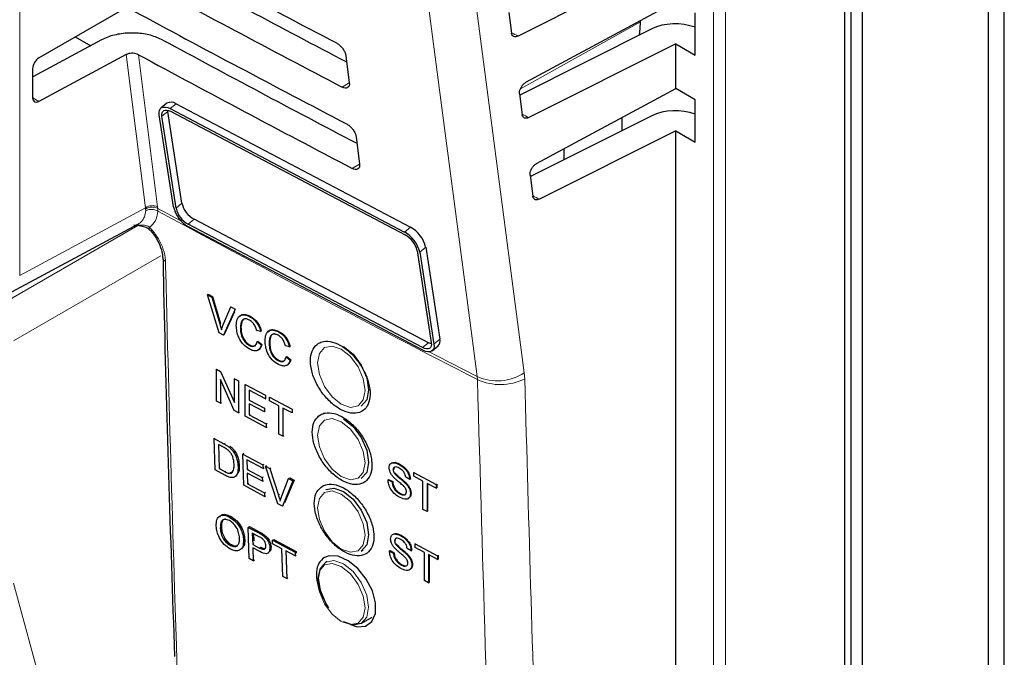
# Paper-space layout 'Blatt2' of a CAD drawing. Header units: millimetres. Extents: x 5 to 418, y 2 to 292.
# Tile 24 of 64: x 111 to 138, y 131 to 149. Entities that reach past the tile are written whole.
import ezdxf

# ---------------------------------------------------------------- set-up
doc = ezdxf.new("R2010")
doc.units = ezdxf.units.MM

psp = doc.layouts.new('Blatt2')

# ---------------------------------------------------------------- linework, layer by layer
at = {"color": 7, "linetype": 'Continuous', "lineweight": 25}
for p, q in [((138.443, 94.249), (138.443, 179.577)), ((137.983, 179.312), (137.983, 93.983)), ((134.129, 90.656), (134.129, 178.883)), ((134.447, 90.717), (134.447, 178.496)), ((133.943, 90.447), (133.943, 178.215)), ((129.179, 151.217), (124.736, 148.993)), ((124.96, 147.69), (129.179, 149.964)), ((111.231, 148.379), (113.532, 149.707)), ((124.478, 149.652), (124.554, 149.075)), ((129.725, 148.453), (129.725, 149.649)), ((128.19, 149.394), (128.19, 149.43)), ((128.51, 149.196), (124.782, 147.329)), ((112.994, 148.883), (111.055, 147.84)), ((112.256, 148.97), (112.69, 148.719)), ((129.179, 148.768), (125.037, 146.694)), ((129.179, 147.514), (129.179, 148.768)), ((129.179, 148.768), (129.725, 148.453)), ((113.689, 148.468), (111.231, 147.147)), ((119.883, 148.437), (119.979, 147.674)), ((111.055, 147.252), (111.055, 148.076)), ((125.259, 145.402), (129.179, 147.514)), ((129.725, 147.199), (129.179, 147.514)), ((114.838, 147.1), (114.671, 146.962)), ((124.778, 147.364), (124.855, 146.776)), ((129.725, 146.003), (129.725, 147.199)), ((114.862, 146.868), (114.859, 146.904)), ((115.263, 144.279), (114.862, 146.868)), ((114.932, 146.946), (121.54, 143.466)), ((114.943, 146.872), (121.552, 143.392)), ((115.099, 147.083), (121.707, 143.604)), ((115.022, 144.18), (114.622, 146.769)), ((115.095, 144.141), (114.695, 146.73)), ((128.51, 146.746), (125.083, 145.03)), ((127.659, 146.695), (127.659, 146.32)), ((129.179, 146.318), (125.338, 144.395)), ((129.179, 90.941), (129.179, 146.318)), ((129.179, 146.318), (129.725, 146.003)), ((120.172, 146.148), (120.269, 145.386)), ((126.04, 145.51), (126.04, 145.822)), ((125.077, 145.076), (125.156, 144.477)), ((122.211, 140.349), (115.602, 143.828)), ((110.47, 141.783), (114.036, 143.7)), ((113.907, 143.669), (114.136, 143.643)), ((122.043, 140.211), (115.435, 143.691)), ((122.055, 140.137), (115.446, 143.617)), ((121.891, 142.941), (122.291, 140.352)), ((122.132, 143.04), (122.532, 140.451)), ((121.964, 142.903), (122.365, 140.313)), ((115.984, 141.704), (116.001, 141.714)), ((116.311, 140.633), (115.984, 141.704)), ((115.984, 141.704), (116.108, 141.638)), ((116.001, 141.714), (116.125, 141.649)), ((116.108, 141.638), (116.125, 141.649)), ((116.108, 141.638), (116.329, 140.878)), ((116.125, 141.649), (116.346, 140.888)), ((116.417, 140.831), (116.638, 141.358)), ((116.762, 141.292), (116.435, 140.567)), ((116.638, 141.358), (116.653, 141.367)), ((116.638, 141.358), (116.762, 141.292)), ((116.762, 141.292), (116.777, 141.301)), ((116.741, 141.218), (116.452, 140.578)), ((117.168, 141.089), (117.181, 141.097)), ((116.909, 140.773), (116.926, 140.783)), ((116.435, 140.567), (116.311, 140.633)), ((116.435, 140.567), (116.452, 140.578)), ((117.48, 140.662), (117.366, 140.696)), ((117.48, 140.662), (117.497, 140.673)), ((117.979, 140.66), (117.99, 140.667)), ((117.16, 140.276), (117.176, 140.286)), ((117.387, 140.38), (117.404, 140.391)), ((117.387, 140.38), (117.501, 140.29)), ((117.404, 140.391), (117.518, 140.301)), ((117.501, 140.29), (117.518, 140.301)), ((117.72, 140.344), (117.736, 140.354)), ((118.291, 140.233), (118.177, 140.267)), ((118.291, 140.233), (118.308, 140.244)), ((122.315, 140.121), (122.483, 140.258)), ((118.198, 139.951), (118.215, 139.962)), ((118.198, 139.951), (118.312, 139.861)), ((118.215, 139.962), (118.329, 139.872)), ((116.232, 139.602), (116.243, 139.609)), ((117.97, 139.847), (117.987, 139.857)), ((118.312, 139.861), (118.329, 139.872)), ((116.232, 138.704), (116.232, 139.602)), ((116.232, 139.602), (116.353, 139.538)), ((116.353, 139.538), (116.364, 139.544)), ((116.353, 139.538), (116.743, 138.663)), ((116.743, 139.333), (116.75, 139.338)), ((116.743, 138.663), (116.743, 139.333)), ((116.743, 139.333), (116.857, 139.272)), ((116.736, 138.438), (116.347, 139.313)), ((116.347, 139.313), (116.347, 138.643)), ((116.857, 139.272), (116.864, 139.277)), ((116.857, 139.272), (116.857, 138.374)), ((117.045, 139.174), (117.051, 139.177)), ((117.045, 138.276), (117.045, 139.174)), ((117.045, 139.174), (117.618, 138.872)), ((117.618, 138.768), (117.159, 139.01)), ((117.159, 139.01), (117.159, 138.733)), ((117.618, 138.872), (117.621, 138.874)), ((117.618, 138.872), (117.618, 138.768)), ((117.618, 138.768), (117.624, 138.772)), ((117.732, 138.812), (117.735, 138.813)), ((117.732, 138.812), (118.368, 138.477)), ((117.732, 138.708), (117.732, 138.812)), ((116.347, 138.643), (116.232, 138.704)), ((116.347, 138.643), (116.38, 138.664)), ((117.159, 138.733), (117.174, 138.743)), ((117.159, 138.733), (117.587, 138.508)), ((117.587, 138.405), (117.159, 138.63)), ((117.159, 138.63), (117.159, 138.319)), ((117.587, 138.508), (117.6, 138.517)), ((117.587, 138.508), (117.587, 138.405)), ((117.993, 138.571), (117.732, 138.708)), ((117.993, 137.776), (117.993, 138.571)), ((118.368, 138.373), (118.107, 138.51)), ((118.107, 138.51), (118.107, 137.716)), ((116.857, 138.374), (116.736, 138.438)), ((116.857, 138.374), (116.887, 138.393)), ((117.639, 137.963), (117.045, 138.276)), ((117.159, 138.319), (117.185, 138.335)), ((117.159, 138.319), (117.639, 138.066)), ((117.587, 138.405), (117.602, 138.415)), ((118.368, 138.477), (118.369, 138.478)), ((118.368, 138.477), (118.368, 138.373)), ((118.368, 138.373), (118.372, 138.376)), ((117.639, 138.066), (117.662, 138.081)), ((117.639, 138.066), (117.639, 137.963)), ((117.639, 137.963), (117.665, 137.979)), ((116.172, 137.647), (116.2, 137.665)), ((118.107, 137.716), (117.993, 137.776)), ((118.107, 137.716), (118.132, 137.731)), ((116.198, 136.765), (116.172, 137.647)), ((116.172, 137.647), (116.447, 137.499)), ((116.452, 137.396), (116.288, 137.484)), ((116.288, 137.484), (116.308, 136.806)), ((116.59, 137.41), (116.619, 137.429)), ((116.709, 137.284), (116.738, 137.303)), ((116.977, 137.214), (117.008, 137.234)), ((117.003, 136.332), (116.977, 137.214)), ((116.977, 137.214), (117.545, 136.909)), ((116.845, 136.856), (116.874, 136.875)), ((117.548, 136.807), (117.094, 137.051)), ((117.094, 137.051), (117.102, 136.78)), ((117.545, 136.909), (117.578, 136.93)), ((117.545, 136.909), (117.548, 136.807)), ((117.548, 136.807), (117.58, 136.828)), ((117.618, 136.869), (117.651, 136.891)), ((117.969, 135.814), (117.618, 136.869)), ((117.618, 136.869), (117.741, 136.803)), ((121.383, 136.92), (121.388, 136.923)), ((116.486, 136.61), (116.198, 136.765)), ((116.308, 136.806), (116.335, 136.824)), ((116.308, 136.806), (116.474, 136.717)), ((116.621, 136.692), (116.697, 136.699)), ((117.102, 136.78), (117.132, 136.8)), ((117.102, 136.78), (117.525, 136.552)), ((117.528, 136.451), (117.105, 136.678)), ((117.105, 136.678), (117.114, 136.373)), ((117.525, 136.552), (117.557, 136.573)), ((117.525, 136.552), (117.528, 136.451)), ((117.741, 136.803), (117.775, 136.826)), ((117.741, 136.803), (117.979, 136.054)), ((121.216, 136.771), (121.225, 136.777)), ((121.245, 136.677), (121.257, 136.684)), ((121.683, 136.496), (121.569, 136.557)), ((121.797, 136.689), (121.807, 136.695)), ((121.797, 136.585), (121.797, 136.689)), ((121.797, 136.689), (122.43, 136.352)), ((122.056, 136.447), (121.797, 136.585)), ((117.592, 136.016), (117.003, 136.332)), ((117.114, 136.373), (117.143, 136.392)), ((117.114, 136.373), (117.589, 136.118)), ((117.528, 136.451), (117.559, 136.472)), ((118.067, 136.007), (118.268, 136.52)), ((118.391, 136.454), (118.092, 135.747)), ((118.425, 136.477), (118.156, 135.841)), ((118.268, 136.52), (118.302, 136.543)), ((118.268, 136.52), (118.391, 136.454)), ((118.302, 136.543), (118.425, 136.477)), ((118.391, 136.454), (118.425, 136.477)), ((121.071, 136.487), (121.088, 136.498)), ((121.071, 136.487), (121.185, 136.427)), ((121.088, 136.498), (121.202, 136.437)), ((121.185, 136.427), (121.202, 136.437)), ((121.563, 136.387), (121.58, 136.397)), ((121.683, 136.496), (121.698, 136.505)), ((122.056, 135.653), (122.056, 136.447)), ((122.43, 136.249), (122.171, 136.387)), ((122.171, 136.387), (122.171, 135.592)), ((122.187, 136.377), (122.187, 135.603)), ((122.43, 136.352), (122.447, 136.363)), ((122.43, 136.352), (122.43, 136.249)), ((122.441, 136.366), (122.447, 136.363)), ((122.447, 136.363), (122.447, 136.259)), ((117.589, 136.118), (117.62, 136.138)), ((117.589, 136.118), (117.592, 136.016)), ((117.592, 136.016), (117.622, 136.037)), ((121.405, 136.091), (121.422, 136.102)), ((121.704, 136.095), (121.721, 136.106)), ((122.43, 136.249), (122.447, 136.259)), ((118.092, 135.747), (117.969, 135.814)), ((118.092, 135.747), (118.125, 135.77)), ((116.599, 135.438), (116.633, 135.461)), ((122.171, 135.592), (122.056, 135.653)), ((122.171, 135.592), (122.187, 135.603)), ((117.129, 135.146), (117.163, 135.169)), ((117.163, 135.169), (117.46, 135.011)), ((116.343, 135.117), (116.377, 135.14)), ((117.157, 134.267), (117.129, 135.146)), ((117.129, 135.146), (117.427, 134.989)), ((117.44, 134.882), (117.246, 134.984)), ((117.246, 134.984), (117.257, 134.668)), ((117.281, 134.966), (117.288, 134.77)), ((117.547, 134.917), (117.581, 134.939)), ((121.423, 134.914), (121.427, 134.917)), ((116.624, 134.638), (116.658, 134.661)), ((116.998, 134.782), (117.031, 134.805)), ((117.257, 134.668), (117.29, 134.691)), ((117.257, 134.668), (117.452, 134.565)), ((117.815, 134.783), (117.848, 134.806)), ((117.818, 134.681), (117.815, 134.783)), ((117.815, 134.783), (118.449, 134.447)), ((118.078, 134.544), (117.818, 134.681)), ((117.848, 134.806), (118.482, 134.47)), ((121.256, 134.765), (121.265, 134.771)), ((121.285, 134.67), (121.297, 134.677)), ((121.837, 134.682), (121.846, 134.688)), ((121.837, 134.578), (121.837, 134.682)), ((121.837, 134.682), (122.469, 134.345)), ((117.458, 134.462), (117.26, 134.567)), ((117.26, 134.567), (117.272, 134.206)), ((117.677, 134.415), (117.714, 134.44)), ((117.74, 134.574), (117.773, 134.597)), ((118.103, 133.766), (118.078, 134.544)), ((118.452, 134.346), (118.192, 134.483)), ((118.192, 134.483), (118.217, 133.705)), ((118.449, 134.447), (118.482, 134.47)), ((118.449, 134.447), (118.452, 134.346)), ((118.452, 134.346), (118.485, 134.368)), ((118.482, 134.47), (118.484, 134.416)), ((120.316, 134.479), (120.373, 134.512)), ((121.111, 134.481), (121.128, 134.492)), ((121.111, 134.481), (121.225, 134.42)), ((121.128, 134.492), (121.242, 134.431)), ((121.225, 134.42), (121.242, 134.431)), ((121.603, 134.38), (121.62, 134.391)), ((121.723, 134.489), (121.609, 134.55)), ((121.723, 134.489), (121.738, 134.499)), ((122.096, 134.44), (121.837, 134.578)), ((122.096, 133.646), (122.096, 134.44)), ((122.469, 134.242), (122.21, 134.38)), ((122.21, 134.38), (122.21, 133.585)), ((122.227, 134.371), (122.227, 133.596)), ((122.469, 134.345), (122.486, 134.356)), ((122.469, 134.345), (122.469, 134.242)), ((122.48, 134.359), (122.486, 134.356)), ((122.486, 134.356), (122.486, 134.252)), ((117.272, 134.206), (117.157, 134.267)), ((117.272, 134.206), (117.303, 134.228)), ((119.35, 134.19), (119.316, 134.17)), ((121.445, 134.085), (121.462, 134.095)), ((121.744, 134.088), (121.761, 134.099)), ((122.469, 134.242), (122.486, 134.252)), ((118.217, 133.705), (118.103, 133.766)), ((118.217, 133.705), (118.248, 133.726)), ((122.21, 133.585), (122.096, 133.646)), ((122.21, 133.585), (122.227, 133.596)), ((120.316, 132.438), (120.628, 132.618))]:
    psp.add_line(p, q, dxfattribs=at)
at = {"color": 7, "linetype": 'Continuous', "lineweight": 18}
for p, q in [((110.689, 176.406), (110.689, 142.247)), ((130.241, 88.899), (130.241, 176.475)), ((130.585, 176.469), (130.585, 88.894)), ((124.802, 147.506), (128.19, 149.394)), ((114.234, 144.154), (113.689, 148.468)), ((114.035, 148.467), (114.577, 144.181)), ((119.98, 147.669), (119.774, 147.555)), ((111.055, 147.249), (111.231, 147.147)), ((114.862, 146.868), (114.695, 146.73)), ((115.099, 147.083), (114.932, 146.946)), ((120.269, 145.381), (120.059, 145.264)), ((110.689, 142.247), (114.234, 144.154)), ((114.239, 144.118), (114.234, 144.154)), ((114.24, 144.071), (114.239, 144.118)), ((114.577, 144.181), (114.582, 144.136)), ((114.582, 144.136), (115.235, 143.783)), ((114.582, 144.136), (114.583, 144.056)), ((115.263, 144.279), (115.095, 144.141)), ((115.602, 143.828), (115.435, 143.691)), ((109.981, 141.322), (114.023, 143.656)), ((113.985, 143.673), (114.071, 143.666)), ((121.707, 143.604), (121.54, 143.466)), ((122.132, 143.04), (121.964, 142.903)), ((114.668, 142.803), (110.511, 140.404)), ((116.329, 140.878), (116.346, 140.888)), ((122.532, 140.451), (122.365, 140.313)), ((122.211, 140.349), (122.043, 140.211)), ((123.584, 139.394), (123.591, 139.311)), ((124.925, 139.335), (124.912, 139.501)), ((116.447, 137.499), (116.476, 137.518)), ((116.474, 136.717), (116.501, 136.735)), ((117.979, 136.054), (118.012, 136.076)), ((117.427, 134.989), (117.46, 135.011)), ((117.452, 134.565), (117.485, 134.587))]:
    psp.add_line(p, q, dxfattribs=at)
at = {"color": 7, "linetype": 'Continuous', "lineweight": 18, "flags": 128}
for points in [[(121.373, 166.551), (123.143, 153.021), (124.912, 139.501)], [(123.584, 139.394), (123.386, 140.91), (122.592, 146.971), (120.044, 166.445)], [(114.344, 143.543), (114.34, 143.547), (114.337, 143.561), (114.341, 143.581), (114.352, 143.607)], [(119.754, 140.166), (119.498, 140.255), (119.28, 140.212), (119.135, 140.045), (119.084, 139.779), (119.135, 139.453), (119.28, 139.118), (119.498, 138.825), (119.754, 138.618), (120.011, 138.529), (120.228, 138.572), (120.373, 138.739), (120.424, 139.005), (120.373, 139.331), (120.228, 139.666), (120.011, 139.959), (119.754, 140.166)], [(122.235, 140.09), (122.448, 139.98), (123.584, 139.394)], [(119.754, 138.124), (119.498, 138.213), (119.28, 138.171), (119.135, 138.004), (119.084, 137.737), (119.135, 137.412), (119.28, 137.077), (119.498, 136.784), (119.754, 136.577), (120.011, 136.488), (120.228, 136.53), (120.373, 136.697), (120.424, 136.964), (120.373, 137.289), (120.228, 137.624), (120.011, 137.917), (119.754, 138.124)], [(119.754, 136.083), (119.498, 136.172), (119.28, 136.13), (119.135, 135.963), (119.084, 135.696), (119.135, 135.371), (119.28, 135.036), (119.498, 134.743), (119.754, 134.536), (120.011, 134.447), (120.228, 134.489), (120.373, 134.656), (120.424, 134.923), (120.373, 135.248), (120.228, 135.583), (120.011, 135.876), (119.754, 136.083)], [(119.754, 132.494), (120.011, 132.405), (120.228, 132.447), (120.373, 132.615), (120.424, 132.881), (120.373, 133.207), (120.228, 133.541), (120.011, 133.835), (119.754, 134.041), (119.498, 134.131), (119.28, 134.088), (119.135, 133.921), (119.084, 133.655), (119.135, 133.329), (119.28, 132.994), (119.498, 132.701), (119.754, 132.494)], [(119.316, 134.17), (119.546, 134.214), (119.816, 134.12), (120.087, 133.902), (120.316, 133.593), (120.47, 133.239), (120.524, 132.896), (120.47, 132.614), (120.316, 132.438), (120.316, 132.438)], [(110.511, 133.575), (112.967, 124.553), (115.436, 115.485)]]:
    psp.add_lwpolyline(points, dxfattribs=at)
at = {"color": 7, "linetype": 'Continuous', "lineweight": 25, "flags": 128}
for points in [[(128.156, 149.018), (128.181, 149.199), (128.19, 149.394)], [(114.622, 146.769), (114.618, 146.838), (114.628, 146.896), (114.652, 146.942), (114.689, 146.974), (114.737, 146.991), (114.796, 146.991), (114.861, 146.976), (114.932, 146.946)], [(114.695, 146.73), (114.692, 146.785), (114.7, 146.832), (114.719, 146.869), (114.749, 146.894), (114.788, 146.908), (114.834, 146.908), (114.887, 146.896), (114.943, 146.872)], [(119.816, 140.244), (120.087, 140.026), (120.316, 139.717), (120.47, 139.363), (120.524, 139.02), (120.47, 138.738), (120.316, 138.562), (120.316, 138.562)], [(122.291, 140.352), (122.294, 140.297), (122.286, 140.251), (122.267, 140.214), (122.238, 140.188), (122.199, 140.175), (122.152, 140.174), (122.1, 140.186), (122.043, 140.211)], [(122.365, 140.313), (122.369, 140.245), (122.359, 140.187), (122.335, 140.141), (122.298, 140.109), (122.249, 140.092), (122.191, 140.091), (122.125, 140.106), (122.055, 140.137)], [(122.295, 140.316), (122.267, 140.324), (122.211, 140.349)], [(119.816, 138.203), (120.087, 137.985), (120.316, 137.675), (120.47, 137.322), (120.524, 136.978), (120.47, 136.697), (120.316, 136.521), (120.316, 136.521)], [(119.316, 136.211), (119.546, 136.256), (119.816, 136.162)], [(119.816, 136.162), (120.087, 135.943), (120.316, 135.634), (120.47, 135.281), (120.524, 134.937), (120.47, 134.656), (120.316, 134.479), (120.316, 134.479)], [(120.011, 132.408), (120.198, 132.345), (120.439, 132.366), (120.618, 132.497), (120.715, 132.724), (120.719, 133.021), (120.63, 133.355), (120.458, 133.688), (120.221, 133.983), (119.947, 134.207), (119.667, 134.334), (119.412, 134.349), (119.279, 134.301), (119.279, 134.301)], [(119.406, 132.876), (119.316, 133.015), (119.163, 133.369), (119.109, 133.712), (119.163, 133.993), (119.316, 134.17), (119.316, 134.17)], [(120.316, 132.438), (120.087, 132.393), (119.816, 132.487)]]:
    psp.add_lwpolyline(points, dxfattribs=at)
at = {"color": 7, "linetype": 'Continuous', "lineweight": 25}
for centre, radius, start, end in [((114.956, 146.89), 0.24, 53.5576, 119.3319), ((115.867, 144.375), 0.867, 193.0005, 240.9851), ((115.771, 144.297), 0.694, 192.9998, 240.9852), ((115.939, 144.435), 0.694, 193.001, 240.9852), ((121.287, 142.845), 0.867, 13.0004, 60.9848), ((121.12, 142.708), 0.867, 13.0005, 60.9852), ((121.215, 142.785), 0.694, 12.9997, 60.9853), ((122.342, 140.397), 0.197, 315.356, 15.8835)]:
    psp.add_arc(centre, radius, start, end, dxfattribs=at)
at = {"color": 7, "linetype": 'Continuous', "lineweight": 18}
for centre, radius, start, end in [((114.43, 143.864), 0.349, 65.114, 124.1348), ((114.426, 143.835), 0.339, 62.5833, 123.4045), ((114.398, 143.761), 0.348, 57.9385, 117.004), ((351.788, 583.493), 499.371, 241.64024, 242.8084), ((114.846, 142.759), 0.127, 183.7241, 247.9806), ((124.149, 140.686), 1.41, 246.4005, 302.7854), ((124.233, 140.697), 1.527, 245.1511, 296.9433)]:
    psp.add_arc(centre, radius, start, end, dxfattribs=at)
at = {"color": 7, "linetype": 'Continuous', "lineweight": 25}
for centre, major_axis, ratio, start_param, end_param in [((453.68, 368.938), (497.777, 7.66), 0.587275, 3.95123, 3.967692), ((452.041, 352.525), (494.236, -7.342), 0.567125, 3.968872, 3.983901), ((452.04, 352.524), (495.245, -7.357), 0.567125, 3.96887, 3.985408), ((453.679, 366.488), (497.375, 7.654), 0.587275, 3.951271, 3.967733), ((129.179, 148.768), (1, -0.015), 0.567125, 1.002162, 2.312261), ((452.042, 350.076), (493.835, -7.336), 0.567125, 3.968913, 3.983955), ((111.234, 148.176), (0.128, 0.215), 0.587369, 0.811807, 2.36515), ((452.04, 350.075), (494.844, -7.351), 0.567125, 3.968911, 3.985449), ((111.234, 147.353), (0.128, 0.215), 0.587369, 2.36515, 3.918493), ((129.179, 146.318), (1, -0.015), 0.567125, 1.002162, 2.312261)]:
    psp.add_ellipse(centre, major_axis=major_axis, ratio=ratio, start_param=start_param, end_param=end_param, dxfattribs=at)
at = {"color": 7, "linetype": 'Continuous', "lineweight": 18}
for centre, major_axis, start_param, end_param in [((452.04, 355.157), (493.44, -7.33), 3.995114, 3.995612), ((452.04, 352.708), (493.039, -7.324), 3.995206, 3.995704), ((452.041, 350.259), (492.637, -7.318), 3.995298, 3.995796)]:
    psp.add_ellipse(centre, major_axis=major_axis, ratio=0.567125, start_param=start_param, end_param=end_param, dxfattribs=at)
at = {"color": 7, "linetype": 'Continuous', "lineweight": 25}
for points, knots in [([(114.727, 148.879), (114.616, 148.928), (114.393, 149.027), (113.975, 149.087), (113.552, 149.07), (113.216, 148.99), (113.052, 148.911), (112.994, 148.883)], [0, 0, 0, 0, 0.218825, 0.437606, 0.657624, 0.880058, 1, 1, 1, 1]), ([(124.736, 148.993), (124.715, 148.984), (124.673, 148.968), (124.617, 148.975), (124.575, 149.007), (124.558, 149.046), (124.554, 149.071), (124.554, 149.075)], [0, 0, 0, 0, 0.23928, 0.478584, 0.717178, 0.954333, 1, 1, 1, 1]), ([(119.62, 148.797), (119.632, 148.79), (119.671, 148.768), (119.736, 148.713), (119.805, 148.631), (119.856, 148.539), (119.878, 148.474), (119.882, 148.442), (119.883, 148.437)], [0, 0, 0, 0, 0.102207, 0.314539, 0.528235, 0.744044, 0.961354, 1, 1, 1, 1]), ([(114.035, 148.467), (114.013, 148.477), (113.969, 148.497), (113.885, 148.509), (113.8, 148.506), (113.733, 148.49), (113.7, 148.474), (113.689, 148.468)], [0, 0, 0, 0, 0.218823, 0.437608, 0.657622, 0.880055, 1, 1, 1, 1]), ([(119.979, 147.674), (119.98, 147.661), (119.983, 147.621), (119.969, 147.568), (119.927, 147.529), (119.864, 147.521), (119.809, 147.537), (119.779, 147.553), (119.774, 147.555)], [0, 0, 0, 0, 0.106231, 0.322989, 0.538337, 0.751568, 0.963349, 1, 1, 1, 1]), ([(124.778, 147.364), (124.777, 147.386), (124.776, 147.432), (124.8, 147.509), (124.841, 147.583), (124.896, 147.648), (124.938, 147.676), (124.96, 147.69)], [0, 0, 0, 0, 0.198359, 0.396723, 0.595452, 0.795261, 1, 1, 1, 1]), ([(125.037, 146.694), (125.016, 146.685), (124.974, 146.669), (124.918, 146.676), (124.876, 146.708), (124.859, 146.747), (124.855, 146.772), (124.855, 146.776)], [0, 0, 0, 0, 0.239284, 0.478587, 0.717181, 0.954316, 1, 1, 1, 1]), ([(119.903, 146.517), (119.916, 146.51), (119.956, 146.487), (120.023, 146.43), (120.093, 146.346), (120.146, 146.252), (120.167, 146.186), (120.172, 146.153), (120.172, 146.148)], [0, 0, 0, 0, 0.104668, 0.317027, 0.530746, 0.746578, 0.963914, 1, 1, 1, 1]), ([(120.269, 145.386), (120.27, 145.372), (120.273, 145.331), (120.258, 145.277), (120.214, 145.238), (120.15, 145.23), (120.094, 145.246), (120.063, 145.262), (120.059, 145.264)], [0, 0, 0, 0, 0.108655, 0.325391, 0.540711, 0.753919, 0.965689, 1, 1, 1, 1]), ([(125.077, 145.076), (125.077, 145.098), (125.075, 145.143), (125.099, 145.221), (125.14, 145.295), (125.196, 145.36), (125.238, 145.388), (125.259, 145.402)], [0, 0, 0, 0, 0.198359, 0.396716, 0.595432, 0.79524, 1, 1, 1, 1]), ([(125.338, 144.395), (125.317, 144.386), (125.274, 144.37), (125.219, 144.377), (125.177, 144.409), (125.16, 144.448), (125.156, 144.473), (125.156, 144.477)], [0, 0, 0, 0, 0.2392975, 0.478598, 0.7172053, 0.954337, 1, 1, 1, 1]), ([(114.095, 143.643), (114.151, 143.634), (114.243, 143.619), (114.329, 143.562), (114.355, 143.53), (114.361, 143.522)], [0, 0, 0, 0, 0.543693, 0.884892, 1, 1, 1, 1]), ([(114.342, 143.541), (114.353, 143.531), (114.427, 143.461), (114.551, 143.285), (114.669, 143.036), (114.72, 142.839), (114.715, 142.767), (114.714, 142.752)], [0, 0, 0, 0, 0.050197, 0.338748, 0.635186, 0.927589, 1, 1, 1, 1]), ([(114.727, 142.752), (114.733, 142.431), (114.81, 138.662), (114.936, 134.924), (115.052, 131.505)], [0, 0, 0, 0, 0.085162, 1, 1, 1, 1]), ([(116.794, 140.833), (116.799, 140.895), (116.807, 141.02), (116.898, 141.131), (117.03, 141.148), (117.122, 141.108), (117.168, 141.089)], [0, 0, 0, 0, 0.280492, 0.55957, 0.779616, 1, 1, 1, 1]), ([(116.887, 141.077), (116.9, 141.097), (116.936, 141.151), (117.049, 141.156), (117.14, 141.118), (117.185, 141.1)], [0, 0, 0, 0, 0.2359, 0.617655, 1, 1, 1, 1]), ([(117.162, 140.988), (117.134, 141.001), (117.077, 141.027), (117, 141.019), (116.921, 140.951), (116.914, 140.846), (116.909, 140.773)], [0, 0, 0, 0, 0.187223, 0.373909, 0.560741, 1, 1, 1, 1]), ([(117.057, 141.027), (117.045, 141.027), (117.006, 141.026), (116.939, 140.958), (116.931, 140.855), (116.926, 140.783)], [0, 0, 0, 0, 0.128289, 0.388417, 1, 1, 1, 1]), ([(117.168, 141.089), (117.208, 141.065), (117.287, 141.016), (117.384, 140.9), (117.45, 140.777), (117.47, 140.701), (117.48, 140.662)], [0, 0, 0, 0, 0.280084, 0.559452, 0.779555, 1, 1, 1, 1]), ([(117.185, 141.1), (117.225, 141.075), (117.304, 141.027), (117.401, 140.91), (117.466, 140.787), (117.487, 140.711), (117.497, 140.673)], [0, 0, 0, 0, 0.280084, 0.559452, 0.779553, 1, 1, 1, 1]), ([(116.329, 140.878), (116.338, 140.846), (116.354, 140.79), (116.368, 140.734), (116.373, 140.709)], [0, 0, 0, 0, 0.560015, 1, 1, 1, 1]), ([(116.373, 140.709), (116.381, 140.733), (116.394, 140.774), (116.41, 140.814), (116.417, 140.831)], [0, 0, 0, 0, 0.5599819, 1, 1, 1, 1]), ([(117.17, 140.166), (117.109, 140.204), (116.988, 140.278), (116.86, 140.482), (116.804, 140.671), (116.798, 140.779), (116.794, 140.833)], [0, 0, 0, 0, 0.2799543, 0.5580855, 0.7789113, 1, 1, 1, 1]), ([(116.909, 140.773), (116.911, 140.723), (116.916, 140.625), (116.963, 140.471), (117.057, 140.343), (117.125, 140.298), (117.16, 140.276)], [0, 0, 0, 0, 0.281247, 0.560716, 0.78014, 1, 1, 1, 1]), ([(116.926, 140.783), (116.928, 140.734), (116.932, 140.635), (116.98, 140.481), (117.074, 140.354), (117.142, 140.309), (117.176, 140.286)], [0, 0, 0, 0, 0.281247, 0.560716, 0.78014, 1, 1, 1, 1]), ([(117.366, 140.696), (117.357, 140.728), (117.339, 140.794), (117.289, 140.884), (117.225, 140.951), (117.183, 140.976), (117.162, 140.988)], [0, 0, 0, 0, 0.280557, 0.559733, 0.779651, 1, 1, 1, 1]), ([(117.605, 140.404), (117.61, 140.466), (117.618, 140.591), (117.709, 140.702), (117.841, 140.718), (117.933, 140.679), (117.979, 140.66)], [0, 0, 0, 0, 0.2804921, 0.55957, 0.7796161, 1, 1, 1, 1]), ([(117.697, 140.648), (117.711, 140.668), (117.746, 140.722), (117.86, 140.727), (117.95, 140.689), (117.996, 140.67)], [0, 0, 0, 0, 0.2359001, 0.617655, 1, 1, 1, 1]), ([(117.973, 140.559), (117.945, 140.572), (117.887, 140.598), (117.811, 140.59), (117.732, 140.521), (117.725, 140.417), (117.72, 140.344)], [0, 0, 0, 0, 0.187226, 0.373908, 0.560741, 1, 1, 1, 1]), ([(117.868, 140.598), (117.855, 140.597), (117.817, 140.597), (117.75, 140.529), (117.742, 140.426), (117.736, 140.354)], [0, 0, 0, 0, 0.128289, 0.388417, 1, 1, 1, 1]), ([(118.177, 140.267), (118.168, 140.299), (118.15, 140.365), (118.1, 140.455), (118.036, 140.522), (117.994, 140.547), (117.973, 140.559)], [0, 0, 0, 0, 0.2805573, 0.5597326, 0.7796513, 1, 1, 1, 1]), ([(117.979, 140.66), (118.019, 140.636), (118.098, 140.587), (118.195, 140.47), (118.26, 140.348), (118.281, 140.271), (118.291, 140.233)], [0, 0, 0, 0, 0.280081, 0.55945, 0.779554, 1, 1, 1, 1]), ([(117.996, 140.67), (118.035, 140.646), (118.115, 140.598), (118.212, 140.481), (118.277, 140.358), (118.298, 140.282), (118.308, 140.244)], [0, 0, 0, 0, 0.280084, 0.559452, 0.779553, 1, 1, 1, 1]), ([(117.16, 140.276), (117.191, 140.263), (117.253, 140.236), (117.348, 140.262), (117.372, 140.336), (117.387, 140.38)], [0, 0, 0, 0, 0.280711, 0.560903, 1, 1, 1, 1]), ([(117.501, 140.29), (117.488, 140.251), (117.461, 140.174), (117.375, 140.119), (117.273, 140.12), (117.204, 140.151), (117.17, 140.166)], [0, 0, 0, 0, 0.280259, 0.559548, 0.779588, 1, 1, 1, 1]), ([(117.176, 140.286), (117.208, 140.272), (117.261, 140.247), (117.301, 140.264), (117.317, 140.27)], [0, 0, 0, 0, 0.6046652, 1, 1, 1, 1]), ([(117.518, 140.301), (117.504, 140.263), (117.477, 140.188), (117.419, 140.136), (117.379, 140.137), (117.378, 140.137)], [0, 0, 0, 0, 0.494284, 0.986853, 1, 1, 1, 1]), ([(117.981, 139.737), (117.92, 139.774), (117.799, 139.848), (117.671, 140.053), (117.615, 140.242), (117.609, 140.35), (117.605, 140.404)], [0, 0, 0, 0, 0.279955, 0.558086, 0.778911, 1, 1, 1, 1]), ([(117.72, 140.344), (117.722, 140.294), (117.726, 140.196), (117.774, 140.041), (117.868, 139.914), (117.936, 139.869), (117.97, 139.847)], [0, 0, 0, 0, 0.281249, 0.560718, 0.780136, 1, 1, 1, 1]), ([(117.736, 140.354), (117.739, 140.305), (117.743, 140.206), (117.791, 140.052), (117.885, 139.925), (117.953, 139.88), (117.987, 139.857)], [0, 0, 0, 0, 0.281249, 0.56072, 0.780138, 1, 1, 1, 1]), ([(119.114, 140.334), (119.056, 140.286), (118.94, 140.191), (118.871, 139.927), (118.894, 139.608), (119.011, 139.262), (119.209, 138.928), (119.464, 138.645), (119.75, 138.444), (120.032, 138.348), (120.28, 138.369), (120.465, 138.503), (120.566, 138.735), (120.572, 139.04), (120.483, 139.382), (120.309, 139.723), (120.068, 140.026), (119.788, 140.256), (119.502, 140.385), (119.27, 140.403), (119.157, 140.353), (119.114, 140.334)], [0, 0, 0, 0, 0.053572, 0.107144, 0.160732, 0.214378, 0.268102, 0.321888, 0.375695, 0.429473, 0.483183, 0.536814, 0.590389, 0.643958, 0.697574, 0.751273, 0.805049, 0.858863, 0.912659, 0.966387, 1, 1, 1, 1]), ([(117.97, 139.847), (118.002, 139.834), (118.064, 139.807), (118.159, 139.833), (118.183, 139.907), (118.198, 139.951)], [0, 0, 0, 0, 0.280712, 0.5609034, 1, 1, 1, 1]), ([(118.312, 139.861), (118.299, 139.822), (118.272, 139.745), (118.186, 139.69), (118.084, 139.691), (118.015, 139.722), (117.981, 139.737)], [0, 0, 0, 0, 0.28026, 0.559547, 0.779588, 1, 1, 1, 1]), ([(117.987, 139.857), (118.019, 139.843), (118.072, 139.818), (118.112, 139.835), (118.128, 139.841)], [0, 0, 0, 0, 0.604667, 1, 1, 1, 1]), ([(118.329, 139.872), (118.315, 139.834), (118.287, 139.759), (118.23, 139.707), (118.189, 139.707), (118.188, 139.707)], [0, 0, 0, 0, 0.494284, 0.986852, 1, 1, 1, 1]), ([(119.166, 138.321), (119.108, 138.274), (118.992, 138.178), (118.925, 137.914), (118.948, 137.597), (119.066, 137.25), (119.263, 136.917), (119.519, 136.634), (119.804, 136.434), (120.087, 136.339), (120.334, 136.36), (120.518, 136.494), (120.618, 136.726), (120.624, 137.03), (120.534, 137.371), (120.359, 137.712), (120.118, 138.014), (119.838, 138.244), (119.553, 138.372), (119.321, 138.39), (119.209, 138.34), (119.166, 138.321)], [0, 0, 0, 0, 0.053569, 0.107138, 0.160725, 0.214376, 0.268107, 0.3219, 0.37571, 0.429486, 0.483191, 0.536814, 0.590383, 0.643951, 0.697571, 0.751275, 0.805059, 0.858878, 0.912673, 0.966397, 1, 1, 1, 1]), ([(116.447, 137.499), (116.474, 137.484), (116.522, 137.458), (116.569, 137.424), (116.59, 137.41)], [0, 0, 0, 0, 0.560171, 1, 1, 1, 1]), ([(116.585, 137.307), (116.561, 137.326), (116.516, 137.361), (116.471, 137.386), (116.452, 137.396)], [0, 0, 0, 0, 0.559252, 1, 1, 1, 1]), ([(116.59, 137.41), (116.614, 137.389), (116.657, 137.353), (116.693, 137.305), (116.709, 137.284)], [0, 0, 0, 0, 0.5598502, 1, 1, 1, 1]), ([(116.624, 137.432), (116.648, 137.412), (116.691, 137.375), (116.727, 137.327), (116.743, 137.306)], [0, 0, 0, 0, 0.5598522, 1, 1, 1, 1]), ([(116.732, 136.919), (116.726, 136.99), (116.718, 137.091), (116.651, 137.231), (116.607, 137.281), (116.585, 137.307)], [0, 0, 0, 0, 0.559148, 0.780042, 1, 1, 1, 1]), ([(116.709, 137.284), (116.733, 137.244), (116.782, 137.165), (116.832, 137.014), (116.84, 136.916), (116.845, 136.856)], [0, 0, 0, 0, 0.279774, 0.559922, 1, 1, 1, 1]), ([(116.743, 137.306), (116.767, 137.267), (116.816, 137.187), (116.866, 137.037), (116.874, 136.938), (116.879, 136.878)], [0, 0, 0, 0, 0.279767, 0.559931, 1, 1, 1, 1]), ([(116.845, 136.856), (116.843, 136.793), (116.839, 136.669), (116.762, 136.548), (116.625, 136.542), (116.532, 136.587), (116.486, 136.61)], [0, 0, 0, 0, 0.280835, 0.559951, 0.779067, 1, 1, 1, 1]), ([(116.663, 136.677), (116.688, 136.711), (116.734, 136.773), (116.732, 136.874), (116.732, 136.919)], [0, 0, 0, 0, 0.557447, 1, 1, 1, 1]), ([(116.879, 136.878), (116.88, 136.813), (116.881, 136.711), (116.831, 136.656), (116.814, 136.637)], [0, 0, 0, 0, 0.648608, 1, 1, 1, 1]), ([(121.102, 136.824), (121.105, 136.85), (121.11, 136.902), (121.15, 136.954), (121.238, 136.982), (121.323, 136.946), (121.383, 136.92)], [0, 0, 0, 0, 0.187029, 0.374124, 0.56114, 1, 1, 1, 1]), ([(121.199, 136.968), (121.209, 136.972), (121.264, 136.995), (121.339, 136.96), (121.4, 136.931)], [0, 0, 0, 0, 0.181084, 1, 1, 1, 1]), ([(121.387, 136.814), (121.365, 136.825), (121.322, 136.847), (121.263, 136.853), (121.223, 136.825), (121.218, 136.789), (121.216, 136.771)], [0, 0, 0, 0, 0.281291, 0.560821, 0.780678, 1, 1, 1, 1]), ([(121.267, 136.848), (121.259, 136.843), (121.238, 136.832), (121.235, 136.801), (121.233, 136.782)], [0, 0, 0, 0, 0.3934512, 1, 1, 1, 1]), ([(121.383, 136.92), (121.423, 136.896), (121.503, 136.848), (121.607, 136.737), (121.67, 136.608), (121.679, 136.533), (121.683, 136.496)], [0, 0, 0, 0, 0.280798, 0.560153, 0.779879, 1, 1, 1, 1]), ([(121.4, 136.931), (121.44, 136.907), (121.52, 136.859), (121.623, 136.747), (121.687, 136.618), (121.696, 136.544), (121.7, 136.507)], [0, 0, 0, 0, 0.280798, 0.560153, 0.779879, 1, 1, 1, 1]), ([(116.474, 136.717), (116.513, 136.696), (116.583, 136.658), (116.638, 136.671), (116.663, 136.677)], [0, 0, 0, 0, 0.561864, 1, 1, 1, 1]), ([(121.221, 136.566), (121.203, 136.587), (121.167, 136.629), (121.115, 136.72), (121.107, 136.785), (121.102, 136.824)], [0, 0, 0, 0, 0.281438, 0.562271, 1, 1, 1, 1]), ([(121.216, 136.771), (121.218, 136.754), (121.22, 136.723), (121.237, 136.691), (121.245, 136.677)], [0, 0, 0, 0, 0.559614, 1, 1, 1, 1]), ([(121.503, 136.317), (121.471, 136.345), (121.419, 136.392), (121.344, 136.452), (121.281, 136.506), (121.241, 136.546), (121.221, 136.566)], [0, 0, 0, 0, 0.339944, 0.560026, 0.780085, 1, 1, 1, 1]), ([(121.245, 136.677), (121.279, 136.639), (121.336, 136.578), (121.422, 136.512), (121.494, 136.453), (121.54, 136.409), (121.563, 136.387)], [0, 0, 0, 0, 0.338405, 0.558971, 0.779535, 1, 1, 1, 1]), ([(121.262, 136.687), (121.296, 136.65), (121.353, 136.589), (121.439, 136.522), (121.511, 136.463), (121.557, 136.419), (121.58, 136.397)], [0, 0, 0, 0, 0.338405, 0.55897, 0.779535, 1, 1, 1, 1]), ([(121.569, 136.557), (121.564, 136.586), (121.556, 136.644), (121.491, 136.752), (121.427, 136.791), (121.387, 136.814)], [0, 0, 0, 0, 0.281109, 0.560287, 1, 1, 1, 1]), ([(119.221, 136.31), (119.163, 136.262), (119.048, 136.167), (118.981, 135.904), (119.005, 135.586), (119.123, 135.241), (119.321, 134.909), (119.577, 134.626), (119.862, 134.426), (120.144, 134.331), (120.39, 134.352), (120.573, 134.487), (120.673, 134.718), (120.678, 135.021), (120.588, 135.362), (120.412, 135.703), (120.171, 136.004), (119.892, 136.233), (119.606, 136.361), (119.376, 136.379), (119.264, 136.329), (119.221, 136.31)], [0, 0, 0, 0, 0.053567, 0.107131, 0.160719, 0.214375, 0.268113, 0.321912, 0.375725, 0.4295, 0.483199, 0.536815, 0.590379, 0.643944, 0.697568, 0.75128, 0.805071, 0.858894, 0.912688, 0.966406, 1, 1, 1, 1]), ([(121.41, 135.985), (121.363, 136.013), (121.269, 136.068), (121.15, 136.206), (121.084, 136.358), (121.075, 136.444), (121.071, 136.487)], [0, 0, 0, 0, 0.280812, 0.559561, 0.779612, 1, 1, 1, 1]), ([(121.185, 136.427), (121.19, 136.39), (121.199, 136.317), (121.259, 136.21), (121.332, 136.135), (121.381, 136.106), (121.405, 136.091)], [0, 0, 0, 0, 0.280637, 0.558681, 0.7792, 1, 1, 1, 1]), ([(121.202, 136.437), (121.207, 136.401), (121.216, 136.328), (121.276, 136.221), (121.349, 136.146), (121.398, 136.117), (121.422, 136.102)], [0, 0, 0, 0, 0.2806376, 0.5586829, 0.7791987, 1, 1, 1, 1]), ([(121.59, 136.15), (121.588, 136.166), (121.586, 136.198), (121.556, 136.261), (121.523, 136.296), (121.503, 136.317)], [0, 0, 0, 0, 0.280078, 0.559979, 1, 1, 1, 1]), ([(121.563, 136.387), (121.585, 136.363), (121.628, 136.317), (121.674, 136.237), (121.7, 136.16), (121.702, 136.117), (121.704, 136.095)], [0, 0, 0, 0, 0.280376, 0.559918, 0.779862, 1, 1, 1, 1]), ([(121.58, 136.397), (121.602, 136.374), (121.644, 136.327), (121.691, 136.247), (121.717, 136.17), (121.719, 136.127), (121.721, 136.106)], [0, 0, 0, 0, 0.280372, 0.559915, 0.779861, 1, 1, 1, 1]), ([(117.979, 136.054), (117.989, 136.023), (118.006, 135.967), (118.021, 135.912), (118.027, 135.888)], [0, 0, 0, 0, 0.559978, 1, 1, 1, 1]), ([(118.027, 135.888), (118.034, 135.911), (118.046, 135.951), (118.06, 135.99), (118.067, 136.007)], [0, 0, 0, 0, 0.559981, 1, 1, 1, 1]), ([(121.405, 136.091), (121.429, 136.08), (121.478, 136.058), (121.54, 136.057), (121.581, 136.091), (121.587, 136.13), (121.59, 136.15)], [0, 0, 0, 0, 0.280921, 0.560813, 0.780502, 1, 1, 1, 1]), ([(121.704, 136.095), (121.697, 136.055), (121.684, 135.974), (121.575, 135.918), (121.472, 135.96), (121.41, 135.985)], [0, 0, 0, 0, 0.27994, 0.560082, 1, 1, 1, 1]), ([(121.422, 136.102), (121.446, 136.091), (121.493, 136.07), (121.548, 136.064), (121.565, 136.081), (121.568, 136.084)], [0, 0, 0, 0, 0.450097, 0.898552, 1, 1, 1, 1]), ([(121.721, 136.106), (121.715, 136.063), (121.706, 135.992), (121.653, 135.973), (121.632, 135.965)], [0, 0, 0, 0, 0.594263, 1, 1, 1, 1]), ([(116.229, 135.179), (116.231, 135.243), (116.234, 135.37), (116.324, 135.48), (116.456, 135.501), (116.551, 135.459), (116.599, 135.438)], [0, 0, 0, 0, 0.280576, 0.559576, 0.779562, 1, 1, 1, 1]), ([(116.328, 135.436), (116.342, 135.458), (116.377, 135.513), (116.492, 135.522), (116.586, 135.481), (116.633, 135.461)], [0, 0, 0, 0, 0.245347, 0.622286, 1, 1, 1, 1]), ([(116.633, 135.461), (116.693, 135.422), (116.812, 135.343), (116.948, 135.149), (117.017, 134.962), (117.027, 134.857), (117.031, 134.805)], [0, 0, 0, 0, 0.279564, 0.558588, 0.779086, 1, 1, 1, 1]), ([(116.628, 134.536), (116.569, 134.574), (116.451, 134.651), (116.318, 134.84), (116.246, 135.024), (116.234, 135.127), (116.229, 135.179)], [0, 0, 0, 0, 0.2796, 0.558765, 0.77931, 1, 1, 1, 1]), ([(116.603, 135.336), (116.558, 135.354), (116.467, 135.388), (116.346, 135.322), (116.344, 135.195), (116.343, 135.117)], [0, 0, 0, 0, 0.28013, 0.559657, 1, 1, 1, 1]), ([(116.491, 135.385), (116.461, 135.375), (116.376, 135.346), (116.377, 135.221), (116.377, 135.14)], [0, 0, 0, 0, 0.345991, 1, 1, 1, 1]), ([(116.599, 135.438), (116.659, 135.399), (116.778, 135.32), (116.914, 135.127), (116.983, 134.939), (116.993, 134.834), (116.998, 134.782)], [0, 0, 0, 0, 0.279564, 0.558582, 0.779087, 1, 1, 1, 1]), ([(116.883, 134.843), (116.879, 134.893), (116.87, 134.992), (116.806, 135.145), (116.707, 135.269), (116.638, 135.314), (116.603, 135.336)], [0, 0, 0, 0, 0.2808001, 0.5600689, 0.7799846, 1, 1, 1, 1]), ([(116.343, 135.117), (116.348, 135.069), (116.356, 134.972), (116.425, 134.822), (116.521, 134.702), (116.59, 134.659), (116.624, 134.638)], [0, 0, 0, 0, 0.280663, 0.559887, 0.77985, 1, 1, 1, 1]), ([(116.377, 135.14), (116.381, 135.091), (116.39, 134.995), (116.459, 134.845), (116.555, 134.725), (116.623, 134.682), (116.658, 134.661)], [0, 0, 0, 0, 0.280655, 0.559882, 0.779847, 1, 1, 1, 1]), ([(117.427, 134.989), (117.449, 134.976), (117.489, 134.955), (117.529, 134.928), (117.547, 134.917)], [0, 0, 0, 0, 0.560099, 1, 1, 1, 1]), ([(117.46, 135.011), (117.483, 134.999), (117.523, 134.978), (117.563, 134.951), (117.581, 134.939)], [0, 0, 0, 0, 0.560097, 1, 1, 1, 1]), ([(117.547, 134.917), (117.577, 134.893), (117.636, 134.847), (117.698, 134.747), (117.732, 134.653), (117.737, 134.601), (117.74, 134.574)], [0, 0, 0, 0, 0.280009, 0.558903, 0.77939, 1, 1, 1, 1]), ([(117.581, 134.939), (117.61, 134.916), (117.67, 134.869), (117.732, 134.77), (117.766, 134.676), (117.771, 134.623), (117.773, 134.597)], [0, 0, 0, 0, 0.280014, 0.558913, 0.779402, 1, 1, 1, 1]), ([(121.142, 134.817), (121.145, 134.844), (121.15, 134.896), (121.191, 134.947), (121.278, 134.975), (121.363, 134.939), (121.423, 134.914)], [0, 0, 0, 0, 0.187027, 0.374129, 0.561141, 1, 1, 1, 1]), ([(121.239, 134.962), (121.249, 134.966), (121.304, 134.988), (121.379, 134.953), (121.44, 134.924)], [0, 0, 0, 0, 0.18084, 1, 1, 1, 1]), ([(121.423, 134.914), (121.463, 134.89), (121.543, 134.842), (121.647, 134.73), (121.71, 134.601), (121.719, 134.527), (121.723, 134.489)], [0, 0, 0, 0, 0.280798, 0.56015, 0.779879, 1, 1, 1, 1]), ([(121.44, 134.924), (121.48, 134.9), (121.56, 134.852), (121.664, 134.741), (121.727, 134.612), (121.736, 134.537), (121.74, 134.5)], [0, 0, 0, 0, 0.2808, 0.560151, 0.77988, 1, 1, 1, 1]), ([(116.624, 134.638), (116.668, 134.62), (116.757, 134.586), (116.845, 134.637), (116.882, 134.733), (116.883, 134.807), (116.883, 134.843)], [0, 0, 0, 0, 0.2791017, 0.5582, 0.778809, 1, 1, 1, 1]), ([(116.998, 134.782), (116.995, 134.72), (116.988, 134.597), (116.899, 134.491), (116.767, 134.477), (116.674, 134.516), (116.628, 134.536)], [0, 0, 0, 0, 0.2803491, 0.5594981, 0.7796356, 1, 1, 1, 1]), ([(116.658, 134.661), (116.705, 134.637), (116.759, 134.61), (116.793, 134.631), (116.797, 134.633)], [0, 0, 0, 0, 0.8763962, 1, 1, 1, 1]), ([(117.031, 134.805), (117.031, 134.74), (117.031, 134.644), (116.981, 134.597), (116.965, 134.582)], [0, 0, 0, 0, 0.684498, 1, 1, 1, 1]), ([(117.534, 134.824), (117.516, 134.836), (117.485, 134.858), (117.454, 134.874), (117.44, 134.882)], [0, 0, 0, 0, 0.559584, 1, 1, 1, 1]), ([(117.452, 134.565), (117.477, 134.553), (117.526, 134.528), (117.592, 134.525), (117.624, 134.57), (117.625, 134.611), (117.625, 134.631)], [0, 0, 0, 0, 0.281402, 0.559759, 0.779365, 1, 1, 1, 1]), ([(117.625, 134.631), (117.624, 134.649), (117.621, 134.686), (117.599, 134.741), (117.57, 134.79), (117.546, 134.813), (117.534, 134.824)], [0, 0, 0, 0, 0.280279, 0.560094, 0.780155, 1, 1, 1, 1]), ([(121.262, 134.56), (121.244, 134.581), (121.207, 134.623), (121.155, 134.714), (121.147, 134.778), (121.142, 134.817)], [0, 0, 0, 0, 0.28144, 0.562281, 1, 1, 1, 1]), ([(121.428, 134.808), (121.406, 134.819), (121.362, 134.84), (121.303, 134.846), (121.264, 134.819), (121.259, 134.783), (121.256, 134.765)], [0, 0, 0, 0, 0.281289, 0.560818, 0.780678, 1, 1, 1, 1]), ([(121.256, 134.765), (121.258, 134.747), (121.26, 134.716), (121.278, 134.684), (121.285, 134.67)], [0, 0, 0, 0, 0.559617, 1, 1, 1, 1]), ([(121.307, 134.841), (121.299, 134.837), (121.278, 134.825), (121.275, 134.794), (121.273, 134.776)], [0, 0, 0, 0, 0.3937672, 1, 1, 1, 1]), ([(121.285, 134.67), (121.32, 134.633), (121.376, 134.572), (121.462, 134.505), (121.534, 134.446), (121.58, 134.402), (121.603, 134.38)], [0, 0, 0, 0, 0.338408, 0.558975, 0.779534, 1, 1, 1, 1]), ([(121.302, 134.681), (121.337, 134.644), (121.393, 134.582), (121.479, 134.516), (121.551, 134.457), (121.597, 134.413), (121.62, 134.391)], [0, 0, 0, 0, 0.338405, 0.558978, 0.779536, 1, 1, 1, 1]), ([(121.609, 134.55), (121.605, 134.579), (121.596, 134.637), (121.531, 134.746), (121.467, 134.784), (121.428, 134.808)], [0, 0, 0, 0, 0.2810917, 0.5602883, 1, 1, 1, 1]), ([(117.74, 134.574), (117.737, 134.532), (117.731, 134.449), (117.632, 134.377), (117.524, 134.43), (117.458, 134.462)], [0, 0, 0, 0, 0.280753, 0.559707, 1, 1, 1, 1]), ([(117.486, 134.588), (117.51, 134.576), (117.558, 134.554), (117.613, 134.542), (117.626, 134.56), (117.627, 134.561)], [0, 0, 0, 0, 0.486334, 0.967399, 1, 1, 1, 1]), ([(117.773, 134.597), (117.772, 134.553), (117.77, 134.483), (117.725, 134.459), (117.708, 134.451)], [0, 0, 0, 0, 0.635261, 1, 1, 1, 1]), ([(121.45, 133.978), (121.403, 134.006), (121.309, 134.061), (121.191, 134.2), (121.124, 134.352), (121.115, 134.438), (121.111, 134.481)], [0, 0, 0, 0, 0.280813, 0.559567, 0.77962, 1, 1, 1, 1]), ([(121.225, 134.42), (121.23, 134.384), (121.239, 134.311), (121.299, 134.204), (121.372, 134.129), (121.421, 134.099), (121.445, 134.085)], [0, 0, 0, 0, 0.280625, 0.558675, 0.779197, 1, 1, 1, 1]), ([(121.242, 134.431), (121.247, 134.394), (121.256, 134.321), (121.316, 134.215), (121.389, 134.14), (121.438, 134.11), (121.462, 134.095)], [0, 0, 0, 0, 0.280626, 0.558675, 0.779193, 1, 1, 1, 1]), ([(121.543, 134.31), (121.512, 134.339), (121.459, 134.385), (121.384, 134.446), (121.322, 134.499), (121.282, 134.54), (121.262, 134.56)], [0, 0, 0, 0, 0.339934, 0.560019, 0.780082, 1, 1, 1, 1]), ([(121.603, 134.38), (121.625, 134.357), (121.668, 134.31), (121.714, 134.23), (121.74, 134.153), (121.742, 134.11), (121.744, 134.088)], [0, 0, 0, 0, 0.28037, 0.559904, 0.779845, 1, 1, 1, 1]), ([(121.62, 134.391), (121.642, 134.367), (121.684, 134.321), (121.731, 134.241), (121.757, 134.164), (121.759, 134.121), (121.761, 134.099)], [0, 0, 0, 0, 0.280369, 0.559905, 0.779845, 1, 1, 1, 1]), ([(119.279, 134.301), (119.221, 134.253), (119.106, 134.158), (119.04, 133.894), (119.067, 133.579), (119.154, 133.295), (119.252, 133.14), (119.282, 133.093)], [0, 0, 0, 0, 0.225185, 0.450365, 0.675652, 0.901252, 1, 1, 1, 1]), ([(121.445, 134.085), (121.469, 134.073), (121.518, 134.051), (121.58, 134.051), (121.621, 134.084), (121.627, 134.123), (121.63, 134.143)], [0, 0, 0, 0, 0.2809143, 0.5608208, 0.7805023, 1, 1, 1, 1]), ([(121.744, 134.088), (121.737, 134.048), (121.724, 133.968), (121.615, 133.912), (121.512, 133.953), (121.45, 133.978)], [0, 0, 0, 0, 0.279942, 0.560078, 1, 1, 1, 1]), ([(121.462, 134.095), (121.486, 134.085), (121.533, 134.063), (121.588, 134.057), (121.605, 134.074), (121.608, 134.078)], [0, 0, 0, 0, 0.450204, 0.898788, 1, 1, 1, 1]), ([(121.63, 134.143), (121.628, 134.159), (121.626, 134.192), (121.596, 134.255), (121.563, 134.289), (121.543, 134.31)], [0, 0, 0, 0, 0.280077, 0.559974, 1, 1, 1, 1]), ([(121.761, 134.099), (121.755, 134.057), (121.746, 133.986), (121.693, 133.966), (121.672, 133.958)], [0, 0, 0, 0, 0.594039, 1, 1, 1, 1])]:
    psp.add_open_spline(points, degree=3, knots=knots, dxfattribs=at)
at = {"color": 7, "linetype": 'Continuous', "lineweight": 18}
for points, knots in [([(114.036, 143.701), (114.039, 143.702), (114.056, 143.711), (114.085, 143.732), (114.121, 143.764), (114.154, 143.803), (114.181, 143.847), (114.204, 143.896), (114.221, 143.949), (114.234, 144.007), (114.238, 144.05), (114.24, 144.071)], [0, 0, 0, 0, 0.025235, 0.1449, 0.265402, 0.388534, 0.512575, 0.632267, 0.752795, 0.87594, 1, 1, 1, 1]), ([(114.583, 144.056), (114.565, 143.954), (114.531, 143.76), (114.41, 143.656), (114.352, 143.607)], [0, 0, 0, 0, 0.518965, 1, 1, 1, 1]), ([(114.071, 143.666), (114.13, 143.666), (114.227, 143.665), (114.317, 143.623), (114.352, 143.607)], [0, 0, 0, 0, 0.61627, 1, 1, 1, 1]), ([(114.352, 143.607), (114.424, 143.522), (114.569, 143.354), (114.721, 143.049), (114.788, 142.806), (114.796, 142.678), (114.798, 142.641)], [0, 0, 0, 0, 0.294694, 0.589343, 0.884171, 1, 1, 1, 1]), ([(114.798, 142.641), (114.801, 142.507), (114.818, 141.837), (114.889, 139.023), (115.207, 127.787), (115.767, 113.366), (116.432, 101.196), (116.637, 97.444)], [0, 0, 0, 0, 0.008809, 0.044043, 0.184982, 0.748766, 1, 1, 1, 1]), ([(124.925, 139.335), (125.041, 135.187), (125.274, 126.889), (125.771, 114.523), (126.367, 102.212), (126.863, 94.061), (127.111, 89.985)], [0, 0, 0, 0, 0.249937, 0.4999, 0.749937, 1, 1, 1, 1]), ([(125.779, 89.929), (125.746, 90.455), (125.58, 93.084), (124.919, 104.15), (124.149, 120.045), (123.746, 133.966), (123.591, 139.311)], [0, 0, 0, 0, 0.032288, 0.161438, 0.678067, 1, 1, 1, 1])]:
    psp.add_open_spline(points, degree=3, knots=knots, dxfattribs=at)

doc.saveas('drawing.dxf')
